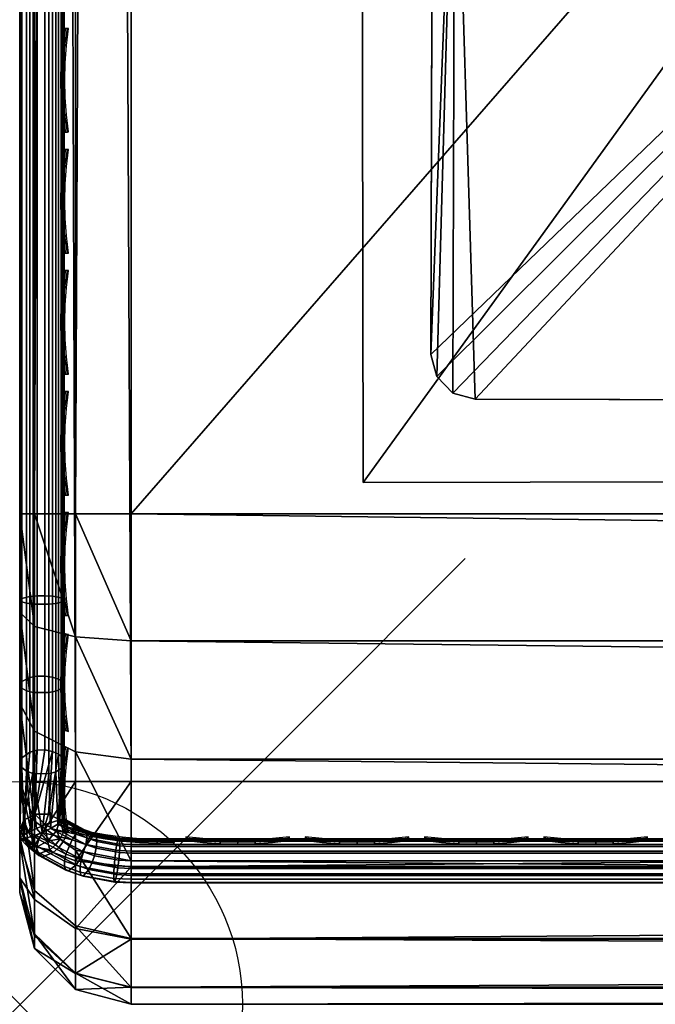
# Model space of a CAD drawing. Header units: inches. Extents: x 0 to 23, y -28 to 0.
# Tile 1 of 77: x 0 to 1.4, y -28 to -25.8. Entities that reach past the tile are written whole.
import ezdxf

# ---------------------------------------------------------------- set-up
doc = ezdxf.new("R2010")
doc.units = ezdxf.units.IN
doc.header["$LTSCALE"] = 0.03937
doc.header["$MEASUREMENT"] = 0
doc.header["$PDMODE"] = 35
doc.header["$PDSIZE"] = 1
for name, color, linetype in [('A-FURN-3-NODE', 7, 'Continuous'), ('A-FURN-3-ST', 151, 'Continuous'), ('A-FURN-3-ST-LG', 252, 'Continuous'), ('A-FURN-3-ST-LGHW', 32, 'Continuous'), ('A-FURN-3-ST-SEAM', 250, 'Continuous'), ('A-FURN-3-STITCH', 15, 'Continuous')]:
    doc.layers.add(name, color=color, linetype=linetype)

msp = doc.modelspace()

# ---------------------------------------------------------------- linework, layer by layer
at = {"layer": 'A-FURN-3-NODE'}
msp.add_point((0, -28.01), dxfattribs=at)

# ---------------------------------------------------------------- meshes
at = {"layer": 'A-FURN-3-ST'}
mesh = msp.add_polyface(dxfattribs=at)
corners = [(0.25, -0.4912, 5), (22.75, -27.51, 5), (0.25, -27.51, 5), (0.125, -0.4912, 5.0335), (0.125, -27.51, 5.0335), (0.0335, -0.4912, 5.125), (0.0335, -27.51, 5.125), (0, -0.4912, 5.25), (0, -27.51, 5.25), (0.25, -27.7013, 5.0381), (0.125, -27.6885, 5.069), (0.0335, -27.6535, 5.1535), (0, -27.635, 5.2835), (0.25, -26.91, 18), (0.125, -26.91, 17.9665), (0.25, -27.1947, 17.9625), (0.125, -27.186, 17.9302), (0.25, -27.46, 17.8526), (0.125, -27.4433, 17.8236), (0.25, -27.6878, 17.6778), (0.125, -27.6641, 17.6541), (0.0335, -26.91, 17.875), (0.0335, -27.1624, 17.8418), (0.0335, -27.3975, 17.7444), (0.0335, -27.5994, 17.5894), (0, -26.91, 17.75), (0, -27.13, 17.721), (0, -27.335, 17.6361), (0, -27.511, 17.501), (0.0335, -27.7544, 17.3875), (0, -27.6461, 17.325), (0.0335, -1.1, 17.875), (0.125, -1.1, 17.9665), (0.25, -1.1, 18), (22.75, -27.6878, 17.6778), (22.75, -27.46, 17.8526), (22.75, -27.1947, 17.9625), (0, -27.7265, 5.375), (0, -27.76, 5.5), (0, -0.2412, 5.5002), (0, -0.25, 16.9007), (0, -27.76, 16.9), (0, -1.1, 17.75), (0, -27.731, 17.12)]
mesh.append_faces([[corners[k] for k in face] for face in [(0, 1, 2), (3, 2, 4), (5, 4, 6), (7, 6, 8), (9, 10, 2), (2, 10, 4), (4, 10, 11), (4, 11, 6), (6, 11, 8), (8, 11, 12), (13, 14, 15), (15, 14, 16), (15, 16, 17), (17, 16, 18), (17, 18, 19), (19, 18, 20), (14, 21, 16), (16, 21, 22), (16, 22, 23, 18), (18, 23, 24, 20), (21, 25, 22), (22, 25, 26), (22, 26, 23), (23, 26, 27), (23, 27, 24), (24, 27, 28), (24, 28, 29), (29, 28, 30), (31, 25, 21), (32, 21, 14), (33, 14, 13), (19, 34, 17), (17, 35, 15), (15, 36, 13), (2, 1, 9), (12, 37, 8), (8, 38, 39), (40, 38, 41), (42, 41, 25), (25, 41, 43), (25, 43, 30), (30, 28, 25), (25, 28, 27), (25, 27, 26)]])
mesh = msp.add_polyface(dxfattribs=at)
corners = [(0.25, -1.1, 18), (22.75, -1.1, 18), (0.25, -0.8154, 17.9626), (22.75, -0.8154, 17.9626), (0.25, -0.5502, 17.8528), (22.75, -0.5502, 17.8528), (0.25, -0.3225, 17.6781), (0.25, -0.2998, 5.0381), (22.75, -0.2998, 5.0381), (0.25, -0.4912, 5), (0.25, -27.51, 5), (0.125, -0.4912, 5.0335), (0.125, -27.51, 5.0335), (0.0335, -0.4912, 5.125), (0.0335, -27.51, 5.125), (0, -0.4912, 5.25), (0.125, -0.3126, 5.069), (0.0335, -0.3477, 5.1536), (0, -0.3662, 5.2835), (0, -1.1, 17.75), (0.0335, -1.1, 17.875), (0, -0.8801, 17.7211), (0.0335, -0.8478, 17.8418), (0, -0.6752, 17.6362), (0.0335, -0.6127, 17.7445), (0, -0.4992, 17.5013), (0.0335, -0.4108, 17.5897), (0, -0.3641, 17.3254), (0.125, -1.1, 17.9665), (0.125, -0.8241, 17.9302), (0.125, -0.567, 17.8238), (0.125, -0.3462, 17.6544), (0, -26.91, 17.75), (0.0335, -26.91, 17.875), (0.125, -26.91, 17.9665), (0, -27.51, 5.25), (0, -0.2412, 5.5002), (0, -0.2747, 5.3751), (0, -27.76, 5.5), (0, -0.25, 16.9007), (0, -27.76, 16.9), (0, -0.2791, 17.1205), (0.25, -26.91, 18)]
mesh.append_faces([[corners[k] for k in face] for face in [(0, 1, 2), (2, 3, 4), (4, 5, 6), (7, 8, 9), (9, 10, 11), (11, 12, 13), (13, 14, 15), (16, 7, 11), (11, 7, 9), (11, 13, 16), (16, 13, 17), (13, 15, 17), (17, 15, 18), (19, 20, 21), (21, 20, 22), (21, 22, 23), (23, 22, 24), (23, 24, 25), (25, 24, 26), (25, 26, 27), (20, 28, 22), (22, 28, 29), (22, 29, 30, 24), (24, 30, 31, 26), (28, 0, 29), (29, 0, 2), (29, 2, 30), (30, 2, 4), (30, 4, 31), (31, 4, 6), (19, 32, 20), (20, 33, 28), (28, 34, 0), (35, 36, 15), (15, 37, 18), (36, 38, 39), (39, 40, 19), (21, 23, 19), (19, 23, 25), (19, 25, 27), (27, 41, 19), (19, 41, 39), (42, 1, 0)]])
mesh = msp.add_polyface(dxfattribs=at)
corners = [(22.9665, -0.4912, 5.125), (23, -27.51, 5.25), (22.9665, -27.51, 5.125), (22.875, -0.4912, 5.0335), (22.875, -27.51, 5.0335), (22.75, -0.4912, 5), (22.75, -27.51, 5), (22.875, -27.6885, 5.069), (22.75, -27.7013, 5.0381), (22.9665, -27.6535, 5.1535), (23, -27.635, 5.2835), (23, -26.91, 17.75), (22.9665, -26.91, 17.875), (23, -27.13, 17.721), (22.9665, -27.1624, 17.8418), (23, -27.335, 17.6361), (22.9665, -27.3975, 17.7444), (23, -27.511, 17.501), (22.9665, -27.5994, 17.5894), (23, -27.6461, 17.325), (22.875, -26.91, 17.9665), (22.875, -27.186, 17.9302), (22.875, -27.4433, 17.8236), (22.875, -27.6641, 17.6541), (22.75, -26.91, 18), (22.75, -27.1947, 17.9625), (22.75, -27.46, 17.8526), (22.75, -27.6878, 17.6778), (22.875, -1.1, 17.9665), (22.9665, -1.1, 17.875), (23, -1.1, 17.75), (23, -0.2412, 5.5002), (23, -27.76, 5.5), (23, -27.7265, 5.375), (23, -0.25, 16.9007), (23, -27.76, 16.9), (23, -27.731, 17.12), (0.25, -27.46, 17.8526), (0.25, -27.1947, 17.9625), (0.25, -26.91, 18), (0.25, -27.7013, 5.0381), (22.75, -1.1, 18)]
mesh.append_faces([[corners[k] for k in face] for face in [(0, 1, 2), (3, 2, 4), (5, 4, 6), (7, 8, 4), (4, 8, 6), (4, 2, 7), (7, 2, 9), (2, 1, 9), (9, 1, 10), (11, 12, 13), (13, 12, 14), (13, 14, 15), (15, 14, 16), (15, 16, 17), (17, 16, 18), (17, 18, 19), (12, 20, 14), (14, 20, 21), (14, 21, 22, 16), (16, 22, 23, 18), (20, 24, 21), (21, 24, 25), (21, 25, 22), (22, 25, 26), (22, 26, 23), (23, 26, 27), (28, 24, 20), (29, 20, 12), (30, 12, 11), (1, 31, 32), (1, 32, 33), (32, 34, 35), (35, 30, 11), (13, 15, 11), (11, 15, 17), (11, 17, 19), (19, 36, 11), (11, 36, 35), (33, 10, 1), (37, 27, 26), (38, 26, 25), (39, 25, 24), (40, 6, 8), (24, 41, 39)]])
mesh = msp.add_polyface(dxfattribs=at)
corners = [(23, -0.4912, 5.25), (23, -27.51, 5.25), (22.9665, -0.4912, 5.125), (22.9665, -27.51, 5.125), (22.875, -0.4912, 5.0335), (22.875, -27.51, 5.0335), (22.75, -0.4912, 5), (22.875, -0.3126, 5.069), (22.9665, -0.3477, 5.1536), (23, -0.3662, 5.2835), (22.75, -1.1, 18), (22.875, -1.1, 17.9665), (22.75, -0.8154, 17.9626), (22.875, -0.8241, 17.9302), (22.75, -0.5502, 17.8528), (22.875, -0.567, 17.8238), (22.75, -0.3225, 17.6781), (22.875, -0.3462, 17.6544), (22.9665, -1.1, 17.875), (22.9665, -0.8478, 17.8418), (22.9665, -0.6127, 17.7445), (22.9665, -0.4108, 17.5897), (23, -1.1, 17.75), (23, -0.8801, 17.7211), (23, -0.6752, 17.6362), (23, -0.4992, 17.5013), (22.9665, -0.2559, 17.3879), (23, -0.3641, 17.3254), (22.75, -26.91, 18), (22.875, -26.91, 17.9665), (22.9665, -26.91, 17.875), (0.25, -0.8154, 17.9626), (0.25, -0.5502, 17.8528), (0.25, -0.3225, 17.6781), (0.25, -0.4912, 5), (22.75, -0.2998, 5.0381), (22.75, -27.51, 5), (23, -0.2412, 5.5002), (23, -0.2747, 5.3751), (23, -0.25, 16.9007), (23, -27.76, 5.5), (23, -27.76, 16.9), (23, -0.2791, 17.1205)]
mesh.append_faces([[corners[k] for k in face] for face in [(0, 1, 2), (2, 3, 4), (4, 5, 6), (6, 7, 4), (4, 7, 8), (4, 8, 2), (2, 8, 0), (0, 8, 9), (10, 11, 12), (12, 11, 13), (12, 13, 14), (14, 13, 15), (14, 15, 16), (16, 15, 17), (11, 18, 13), (13, 18, 19), (13, 19, 20, 15), (15, 20, 21, 17), (18, 22, 19), (19, 22, 23), (19, 23, 20), (20, 23, 24), (20, 24, 21), (21, 24, 25), (21, 25, 26), (26, 25, 27), (10, 28, 11), (11, 29, 18), (18, 30, 22), (31, 10, 12), (32, 12, 14), (33, 14, 16), (34, 35, 6), (6, 36, 34), (0, 37, 1), (9, 38, 0), (37, 39, 40), (41, 39, 22), (39, 42, 22), (22, 42, 27), (22, 27, 25), (25, 24, 22), (22, 24, 23)]])
mesh = msp.add_polyface(dxfattribs=at)
corners = [(0.25, -28.01, 5.5), (0.125, -27.9765, 5.5), (0.25, -27.9719, 5.3087), (0.125, -27.941, 5.3215), (0.25, -27.8636, 5.1464), (0.125, -27.8399, 5.1701), (0.25, -27.7013, 5.0381), (0.125, -27.6885, 5.069), (0, -27.635, 5.2835), (0.0335, -27.6535, 5.1535), (0.0335, -27.7752, 5.2348), (0, -27.7265, 5.375), (0.0335, -27.8565, 5.3565), (0, -27.76, 5.5), (0.0335, -27.885, 5.5), (0.25, -28.01, 16.9), (0.125, -27.9765, 16.9), (0.0335, -27.885, 16.9), (0, -27.76, 16.9), (0.25, -27.6878, 17.6778), (0.125, -27.6641, 17.6541), (0.25, -27.8626, 17.45), (0.125, -27.8336, 17.4333), (0.25, -27.9725, 17.1847), (0.125, -27.9402, 17.176), (0.0335, -27.8518, 17.1523), (0, -27.731, 17.12), (0.0335, -27.5994, 17.5894), (0.0335, -27.7544, 17.3875), (0, -27.6461, 17.325), (22.75, -28.01, 16.9), (22.75, -27.9725, 17.1847), (22.75, -27.8626, 17.45), (22.75, -27.7013, 5.0381), (22.75, -27.8636, 5.1464), (22.75, -27.9719, 5.3087), (0, -27.51, 5.25)]
mesh.append_faces([[corners[k] for k in face] for face in [(0, 1, 2), (2, 1, 3), (2, 3, 4), (4, 3, 5), (4, 5, 6), (6, 5, 7), (8, 9, 10), (8, 10, 11), (11, 10, 12), (11, 12, 13), (13, 12, 14), (14, 12, 3), (14, 3, 1), (5, 3, 12, 10), (5, 10, 9, 7), (0, 15, 1), (1, 15, 16), (1, 16, 14), (14, 16, 17), (14, 17, 13), (13, 17, 18), (19, 20, 21), (21, 20, 22), (21, 22, 23), (23, 22, 24), (23, 24, 15), (15, 24, 16), (16, 24, 25), (16, 25, 17), (17, 25, 26), (17, 26, 18), (20, 27, 28, 22), (22, 28, 25, 24), (28, 29, 25), (25, 29, 26), (15, 30, 23), (23, 31, 21), (21, 32, 19), (0, 30, 15), (6, 33, 4), (4, 34, 2), (2, 35, 0), (36, 11, 13)]])
mesh = msp.add_polyface(dxfattribs=at)
corners = [(23, -27.7265, 5.375), (23, -27.76, 5.5), (22.9665, -27.8565, 5.3565), (22.9665, -27.885, 5.5), (22.875, -27.9765, 5.5), (22.875, -27.941, 5.3215), (22.75, -28.01, 5.5), (22.75, -27.9719, 5.3087), (22.875, -27.8399, 5.1701), (22.75, -27.8636, 5.1464), (22.875, -27.6885, 5.069), (22.75, -27.7013, 5.0381), (22.9665, -27.6535, 5.1535), (22.9665, -27.7752, 5.2348), (23, -27.635, 5.2835), (23, -27.76, 16.9), (22.9665, -27.885, 16.9), (22.875, -27.9765, 16.9), (22.75, -28.01, 16.9), (23, -27.6461, 17.325), (22.9665, -27.5994, 17.5894), (22.9665, -27.7544, 17.3875), (23, -27.731, 17.12), (22.9665, -27.8518, 17.1523), (22.875, -27.9402, 17.176), (22.75, -27.9725, 17.1847), (22.875, -27.6641, 17.6541), (22.875, -27.8336, 17.4333), (22.75, -27.6878, 17.6778), (22.75, -27.8626, 17.45), (0.25, -27.9725, 17.1847), (0.25, -27.8626, 17.45), (0.25, -27.6878, 17.6778), (0.25, -28.01, 5.5), (0.25, -27.8636, 5.1464), (0.25, -27.9719, 5.3087)]
mesh.append_faces([[corners[k] for k in face] for face in [(0, 1, 2), (2, 1, 3), (2, 3, 4), (2, 4, 5), (5, 4, 6), (5, 6, 7), (5, 7, 8), (8, 7, 9), (8, 9, 10), (10, 9, 11), (10, 12, 13, 8), (8, 13, 2, 5), (12, 14, 13), (13, 14, 0), (13, 0, 2), (1, 15, 3), (3, 15, 16), (3, 16, 4), (4, 16, 17), (4, 17, 6), (6, 17, 18), (19, 20, 21), (19, 21, 22), (22, 21, 23), (22, 23, 15), (15, 23, 16), (16, 23, 24), (16, 24, 17), (17, 24, 25), (17, 25, 18), (20, 26, 27, 21), (21, 27, 24, 23), (26, 28, 27), (27, 28, 29), (27, 29, 24), (24, 29, 25), (30, 18, 25), (31, 25, 29), (32, 29, 28), (6, 18, 33), (34, 11, 9), (35, 9, 7), (33, 7, 6)]])
at = {"layer": 'A-FURN-3-ST-LG'}
mesh = msp.add_polyface(dxfattribs=at)
corners = [(2.8771, -24.672, 4.7963), (1.028, -24.6536, 4.7963), (2.8273, -24.6586, 4.7963), (0.978, -24.6669, 4.7963), (0.9413, -24.7036, 4.7963), (0.9278, -24.7538, 4.7963), (0.9228, -26.552, 4.7963), (0.936, -26.602, 4.7963), (0.9725, -26.6387, 4.7963), (1.0224, -26.6522, 4.7963), (2.8207, -26.6572, 4.7963), (2.871, -26.644, 4.7963), (2.9078, -26.6075, 4.7963), (2.9214, -26.5576, 4.7963), (2.9264, -24.7582, 4.7963), (2.9133, -24.7084, 4.7963), (0.9725, -26.6387, 0), (1.0224, -26.6522, 0), (0.936, -26.602, 0), (0.9228, -26.552, 0), (2.321, -26.6558, 0), (2.3713, -26.6426, 0), (2.4082, -26.6061, 0), (2.4218, -26.5562, 0), (1.0266, -25.1533, 0), (0.9766, -25.1666, 0), (0.9399, -25.2033, 0), (0.9264, -25.2535, 0), (2.3263, -25.1569, 0), (2.376, -25.1703, 0), (2.4122, -25.2067, 0), (2.4254, -25.2565, 0), (2.425, -25.389, 0)]
mesh.append_faces([[corners[k] for k in face] for face in [(17, 9, 16), (9, 8, 16), (19, 18, 6), (18, 7, 6), (9, 17, 10), (17, 20, 10), (10, 20, 11), (20, 21, 11), (11, 21, 12), (21, 22, 12), (12, 22, 13), (22, 23, 13), (1, 24, 3), (24, 25, 3), (3, 25, 4), (25, 26, 4), (5, 4, 27), (4, 26, 27), (27, 19, 5), (19, 6, 5), (28, 24, 2), (24, 1, 2), (28, 2, 29), (2, 0, 29), (29, 0, 30), (0, 15, 30), (30, 15, 31), (15, 14, 31), (31, 14, 23), (14, 13, 23)]])
mesh.append_faces([[corners[k] for k in face] for face in [(31, 32, 25)]], dxfattribs={"vtx0": -1, "vtx1": -1})
mesh.append_faces([[corners[k] for k in face] for face in [(32, 31, 23), (32, 23, 25)]], dxfattribs={"vtx0": -1, "vtx2": -1})
mesh.append_faces([[corners[k] for k in face] for face in [(2, 1, 0), (16, 8, 18), (24, 28, 25), (23, 22, 25)]], dxfattribs={"vtx1": -1})
mesh.append_faces([[corners[k] for k in face] for face in [(1, 3, 0), (3, 4, 0), (4, 5, 0), (5, 6, 0), (6, 7, 0), (7, 8, 0), (8, 9, 0), (9, 10, 0), (10, 11, 0), (11, 12, 0), (12, 13, 0), (13, 14, 0), (28, 29, 25), (29, 30, 25), (22, 21, 25), (21, 20, 25), (20, 17, 25), (17, 16, 25), (16, 18, 25), (18, 19, 25), (19, 27, 25)]], dxfattribs={"vtx1": -1, "vtx2": -1})
mesh.append_faces([[corners[k] for k in face] for face in [(14, 15, 0), (8, 7, 18), (30, 31, 25), (27, 26, 25)]], dxfattribs={"vtx2": -1})
at = {"layer": 'A-FURN-3-ST-LGHW'}
mesh = msp.add_polyface(dxfattribs=at)
corners = [(0.7672, -24.5906, 5), (3.1452, -23.5557, 5), (2.8013, -23.6378, 5), (3.4936, -23.6165, 5), (3.7894, -23.8103, 5), (3.9842, -24.1054, 5), (4.0462, -24.4536, 5), (3.9653, -24.7979, 5), (3.0195, -26.8352, 5), (0.771, -26.8391, 5), (2.8013, -23.6378, 4.7502), (3.1452, -23.5557, 4.7502), (3.4936, -23.6165, 4.7502), (3.7894, -23.8103, 4.7502), (3.9842, -24.1054, 4.7502), (4.0462, -24.4536, 4.7502), (3.9653, -24.7979, 4.7502), (0.7672, -24.5906, 4.7502), (0.771, -26.8391, 4.7502), (3.0195, -26.8352, 4.7502)]
mesh.append_faces([[corners[k] for k in face] for face in [(1, 10, 2), (1, 11, 10), (3, 11, 1), (3, 12, 11), (4, 12, 3), (4, 13, 12), (5, 13, 4), (5, 14, 13), (6, 14, 5), (6, 15, 14), (16, 6, 7), (16, 15, 6), (19, 7, 8), (19, 16, 7), (0, 10, 17), (0, 2, 10)]])
mesh.append_faces([[corners[k] for k in face] for face in [(0, 1, 2), (11, 17, 10), (18, 8, 9), (17, 9, 0)]], dxfattribs={"vtx0": -1})
mesh.append_faces([[corners[k] for k in face] for face in [(0, 3, 1), (0, 4, 3), (0, 5, 4), (0, 6, 5), (0, 7, 6), (0, 8, 7), (11, 18, 17), (11, 19, 18), (11, 16, 19), (11, 15, 16), (11, 14, 15), (11, 13, 14)]], dxfattribs={"vtx0": -1, "vtx2": -1})
mesh.append_faces([[corners[k] for k in face] for face in [(0, 9, 8), (11, 12, 13), (18, 19, 8), (17, 18, 9)]], dxfattribs={"vtx2": -1})
at = {"layer": 'A-FURN-3-ST-SEAM'}
mesh = msp.add_polyface(dxfattribs=at)
corners = [(0.0567, -27.0937, 17.8324), (0.039, -27.0939, 17.8334), (0.039, -26.91, 17.8515), (0.0567, -26.91, 17.8505), (0.039, -19.7597, 17.8515), (0.0567, -19.7597, 17.8505), (0.039, -12.6094, 17.8515), (0.0567, -12.6094, 17.8505), (0.0003, -12.6094, 17.9045), (0.0019, -12.6094, 17.8868), (0.0019, -19.7597, 17.8868), (0.0003, -19.7597, 17.9045), (0.0019, -26.91, 17.8868), (0.0003, -26.91, 17.9045), (0.0019, -27.1007, 17.868), (0.0003, -27.1041, 17.8854), (0.0228, -27.0953, 17.8406), (0.0228, -26.91, 17.8588), (0.0228, -19.7597, 17.8588), (0.0228, -12.6094, 17.8588), (0.0812, -12.6094, 17.939), (0.0655, -12.6094, 17.9472), (0.0655, -19.7597, 17.9472), (0.0812, -19.7597, 17.939), (0.0655, -26.91, 17.9472), (0.0812, -26.91, 17.939), (0.0655, -27.1123, 17.9272), (0.0812, -27.1108, 17.9192), (0.0051, -12.6094, 17.9217), (0.0051, -19.7597, 17.9217), (0.0051, -26.91, 17.9217), (0.0051, -27.1074, 17.9022), (0.0304, -27.1121, 17.9259), (0.0304, -26.91, 17.9459), (0.0304, -19.7597, 17.9459), (0.0304, -12.6094, 17.9459), (0.0155, -27.1102, 17.9164), (0.0155, -26.91, 17.9362), (0.0155, -19.7597, 17.9362), (0.0155, -12.6094, 17.9362), (0.0734, -27.0948, 17.8381), (0.0734, -26.91, 17.8563), (0.0734, -19.7597, 17.8563), (0.0734, -12.6094, 17.8563), (0.0872, -27.097, 17.8491), (0.0872, -26.91, 17.8675), (0.0872, -19.7597, 17.8675), (0.0872, -12.6094, 17.8675)]
mesh.append_faces([[corners[k] for k in face] for face in [(0, 1, 2, 3), (3, 2, 4, 5), (5, 4, 6, 7), (8, 9, 10, 11), (11, 10, 12, 13), (13, 12, 14, 15), (1, 16, 17, 2), (2, 17, 18, 4), (4, 18, 19, 6), (20, 21, 22, 23), (23, 22, 24, 25), (25, 24, 26, 27), (28, 8, 11, 29), (29, 11, 13, 30), (30, 13, 15, 31), (32, 26, 24, 33), (33, 24, 22, 34), (34, 22, 21, 35), (36, 32, 33, 37), (37, 33, 34, 38), (38, 34, 35, 39), (31, 36, 37, 30), (30, 37, 38, 29), (29, 38, 39, 28), (16, 14, 12, 17), (17, 12, 10, 18), (18, 10, 9, 19), (40, 0, 3, 41), (41, 3, 5, 42), (42, 5, 7, 43), (44, 40, 41, 45), (45, 41, 42, 46), (46, 42, 43, 47)]])
mesh = msp.add_polyface(dxfattribs=at)
corners = [(22.9035, -27.1614, 17.8498), (22.9, -27.1658, 17.8666), (22.9, -27.0951, 17.8825), (22.9035, -26.91, 17.8826), (22.9, -26.91, 17.9), (22.9035, -23.3349, 17.8826), (22.9, -23.3349, 17.9), (22.9035, -19.7597, 17.8826), (22.9, -19.7597, 17.9), (22.9035, -16.1846, 17.8826), (22.9, -16.1846, 17.9), (22.9035, -12.6094, 17.8826), (22.9071, -16.1846, 17.9255), (22.9, -12.6094, 17.9), (22.9071, -19.7597, 17.9255), (22.9071, -26.91, 17.9255), (0.1, -26.91, 17.9), (0.0929, -26.91, 17.9255), (0.1, -27.0951, 17.8825), (0.0929, -27.1082, 17.906), (0.1, -27.1032, 17.881), (0.0929, -19.7597, 17.9255), (0.1, -19.7597, 17.9), (0.0929, -12.6094, 17.9255), (0.1, -12.6094, 17.9), (0.0812, -12.6094, 17.939), (0.0812, -19.7597, 17.939), (0.0812, -26.91, 17.939), (0.0812, -27.1108, 17.9192), (0.0872, -12.6094, 17.8675), (0.0965, -12.6094, 17.8826), (0.0965, -19.7597, 17.8826), (0.0872, -19.7597, 17.8675), (0.0965, -26.91, 17.8826), (0.0872, -26.91, 17.8675), (0.0965, -27.0999, 17.8639), (0.0872, -27.097, 17.8491)]
mesh.append_faces([[corners[k] for k in face] for face in [(0, 1, 2), (0, 2, 3), (3, 2, 4), (3, 4, 5), (5, 4, 6), (5, 6, 7), (7, 6, 8), (7, 8, 9), (9, 8, 10), (9, 10, 11), (12, 13, 10), (14, 10, 8), (15, 6, 4), (15, 4, 2), (16, 17, 18), (18, 17, 19), (18, 19, 20), (17, 16, 21), (21, 16, 22), (21, 22, 23), (23, 22, 24), (23, 25, 26, 21), (21, 26, 27, 17), (17, 27, 28, 19), (29, 30, 31, 32), (32, 31, 33, 34), (34, 33, 35, 36), (30, 24, 31), (31, 24, 22), (31, 22, 33), (33, 22, 16), (33, 16, 18), (33, 18, 35), (35, 18, 20)]])
mesh = msp.add_polyface(dxfattribs=at)
corners = [(0.0567, -27.4394, 17.6892), (0.039, -27.44, 17.69), (0.039, -27.2741, 17.7791), (0.0567, -27.2737, 17.7781), (0.039, -27.0939, 17.8334), (0.0567, -27.0937, 17.8324), (0.0003, -27.1041, 17.8854), (0.0019, -27.1007, 17.868), (0.0019, -27.2876, 17.8117), (0.0003, -27.2944, 17.8281), (0.0019, -27.4597, 17.7193), (0.0003, -27.4695, 17.734), (0.0228, -27.4441, 17.6961), (0.0228, -27.2769, 17.7858), (0.0228, -27.0953, 17.8406), (0.1, -27.2927, 17.8239), (0.0929, -27.3025, 17.8475), (0.1, -27.4463, 17.7439), (0.1, -27.1032, 17.881), (0.0929, -27.1082, 17.906), (0.1, -27.2772, 17.8301), (0.0812, -27.1108, 17.9192), (0.0812, -27.3076, 17.8599), (0.0812, -27.4887, 17.7627), (0.0929, -27.4812, 17.7515), (0.0655, -27.1123, 17.9272), (0.0655, -27.3107, 17.8674), (0.0655, -27.4933, 17.7694), (0.0051, -27.1074, 17.9022), (0.0051, -27.301, 17.8439), (0.0051, -27.4791, 17.7483), (0.0872, -27.097, 17.8491), (0.0965, -27.0999, 17.8639), (0.0965, -27.286, 17.8078), (0.0872, -27.2803, 17.7939), (0.0965, -27.4573, 17.7159), (0.0872, -27.4489, 17.7033), (0.0304, -27.3102, 17.8662), (0.0304, -27.1121, 17.9259), (0.0155, -27.4872, 17.7603), (0.0155, -27.3065, 17.8573), (0.0304, -27.4926, 17.7684), (0.0734, -27.4427, 17.694), (0.0734, -27.2759, 17.7835), (0.0155, -27.1102, 17.9164), (0.0734, -27.0948, 17.8381)]
mesh.append_faces([[corners[k] for k in face] for face in [(0, 1, 2, 3), (3, 2, 4, 5), (6, 7, 8, 9), (9, 8, 10, 11), (1, 12, 13, 2), (2, 13, 14, 4), (15, 16, 17), (18, 19, 20), (20, 19, 16), (20, 16, 15), (19, 21, 22, 16), (16, 22, 23, 24), (21, 25, 26, 22), (22, 26, 27, 23), (28, 6, 9, 29), (29, 9, 11, 30), (31, 32, 33, 34), (34, 33, 35, 36), (32, 18, 20), (32, 20, 33), (33, 20, 15), (33, 15, 17), (33, 17, 35), (37, 26, 25, 38), (29, 30, 39, 40), (40, 39, 41, 37), (13, 12, 10, 8), (34, 36, 42, 43), (43, 42, 0, 3), (40, 37, 38, 44), (29, 40, 44, 28), (13, 8, 7, 14), (43, 3, 5, 45), (34, 43, 45, 31)]])
mesh = msp.add_polyface(dxfattribs=at)
corners = [(0.09, -27.5959, 17.5859), (0.0965, -27.4573, 17.7159), (0.0999, -27.5938, 17.6261), (0.1, -27.467, 17.7303), (0.1, -27.594, 17.6295), (0.0872, -27.4489, 17.7033), (0.0647, -27.5833, 17.5733), (0.0734, -27.4427, 17.694), (0.0338, -27.5837, 17.5737), (0.0567, -27.4394, 17.6892), (0.039, -27.44, 17.69), (0.0003, -27.4695, 17.734), (0.0019, -27.4597, 17.7193), (0, -27.6176, 17.6076), (0.0091, -27.5968, 17.5868), (0.0228, -27.4441, 17.6961), (0.0051, -27.4791, 17.7483), (0.01, -27.6383, 17.6283), (0.0102, -27.6383, 17.6287), (0.0155, -27.4872, 17.7603), (0.0274, -27.6339, 17.6531), (0.0304, -27.4926, 17.7684), (0.0508, -27.6247, 17.6692), (0.0655, -27.4933, 17.7694), (0.0692, -27.6156, 17.6724), (0.0812, -27.4887, 17.7627), (0.0859, -27.6057, 17.666), (0.0929, -27.4812, 17.7515), (0.0966, -27.5979, 17.6505), (0.1, -27.5941, 17.6303), (0.1, -27.4463, 17.7439), (0.0929, -27.3025, 17.8475), (0.0655, -27.3107, 17.8674), (0.0304, -27.3102, 17.8662)]
mesh.append_faces([[corners[k] for k in face] for face in [(0, 1, 2), (2, 1, 3), (2, 3, 4), (1, 0, 5), (5, 0, 6), (5, 6, 7), (7, 6, 8), (7, 8, 9), (9, 8, 10), (11, 12, 13), (13, 12, 14), (14, 12, 15), (14, 15, 10), (8, 14, 10), (11, 13, 16), (16, 13, 17), (16, 17, 18), (16, 18, 19), (19, 18, 20), (19, 20, 21), (21, 20, 22), (21, 22, 23), (23, 22, 24), (23, 24, 25), (25, 24, 26), (25, 26, 27), (27, 26, 28), (27, 28, 3), (3, 28, 29), (3, 29, 4), (30, 31, 27), (30, 27, 3), (1, 30, 3), (21, 23, 32, 33)]])
mesh = msp.add_polyface(dxfattribs=at)
corners = [(0.0753, -27.6694, 17.5896), (0.0515, -27.6792, 17.6133), (0.0426, -27.6726, 17.6068), (0.0674, -27.6635, 17.5838), (0.0376, -27.6572, 17.58), (0.0176, -27.655, 17.6034), (0.0338, -27.669, 17.6218), (0.0291, -27.6603, 17.6366), (0.0431, -27.6759, 17.6286), (0.0386, -27.6673, 17.6436), (0.1036, -27.6731, 17.6981), (0.0508, -27.6247, 17.6692), (0.0427, -27.6401, 17.6652), (0.0334, -27.6332, 17.6583), (0.0274, -27.6339, 17.6531), (0.0289, -27.6479, 17.6494), (0.0102, -27.6383, 17.6287), (0.01, -27.6383, 17.6283), (0.0623, -27.6441, 17.5669), (0.0384, -27.6549, 17.6565), (0.0005, -27.637, 17.5772), (0.007, -27.6317, 17.5565), (0.02, -27.6241, 17.5436), (0.0376, -27.6154, 17.5403), (0.0571, -27.607, 17.5472), (0.0647, -27.5833, 17.5733), (0.0338, -27.5837, 17.5737), (0.0091, -27.5968, 17.5868), (0, -27.6176, 17.6076)]
mesh.append_faces([[corners[k] for k in face] for face in [(0, 1, 2, 3), (3, 2, 4), (4, 2, 5), (5, 2, 6), (5, 6, 7), (7, 6, 8, 9), (10, 11, 12), (12, 11, 13), (13, 11, 14), (13, 14, 15), (15, 14, 16), (15, 16, 7), (7, 16, 17), (7, 17, 5), (4, 18, 3), (1, 8, 6, 2), (19, 12, 13, 15), (9, 19, 15, 7), (17, 20, 5), (5, 20, 4), (4, 20, 21), (4, 21, 22), (4, 22, 18), (18, 22, 23), (18, 23, 24), (25, 24, 26), (26, 24, 23), (26, 23, 22), (26, 22, 27), (27, 22, 21), (27, 21, 20), (17, 28, 20), (20, 28, 27)]])
mesh = msp.add_polyface(dxfattribs=at)
corners = [(0.1015, -27.5949, 17.6272), (0.1069, -27.6024, 17.6121), (0.0999, -27.5938, 17.6261), (0.1005, -27.5976, 17.6074), (0.09, -27.5959, 17.5859), (0.1017, -27.6093, 17.5941), (0.0985, -27.6236, 17.5839), (0.108, -27.6141, 17.5988), (0.105, -27.6284, 17.5887), (0.098, -27.6437, 17.5832), (0.0912, -27.6386, 17.5782), (0.0823, -27.6207, 17.5691), (0.0623, -27.6441, 17.5669), (0.0802, -27.6526, 17.5783), (0.0674, -27.6635, 17.5838), (0.0875, -27.658, 17.5837), (0.0753, -27.6694, 17.5896), (0.1357, -27.6839, 17.6094), (0.1269, -27.6972, 17.6173), (0.1099, -27.7109, 17.6448), (0.0515, -27.6792, 17.6133), (0.0386, -27.6673, 17.6436), (0.0431, -27.6759, 17.6286), (0.1039, -27.7089, 17.6614), (0.1007, -27.701, 17.6771), (0.1, -27.594, 17.6295), (0.1, -27.5941, 17.6303), (0.0966, -27.5979, 17.6505), (0.0859, -27.6057, 17.666), (0.1352, -27.62, 17.6751), (0.1458, -27.6186, 17.6508), (0.1263, -27.6281, 17.6884), (0.0692, -27.6156, 17.6724), (0.1175, -27.6408, 17.697), (0.0508, -27.6247, 17.6692), (0.1036, -27.6731, 17.6981), (0.0427, -27.6401, 17.6652), (0.0384, -27.6549, 17.6565), (0.1005, -27.6887, 17.69), (0.0571, -27.607, 17.5472), (0.0647, -27.5833, 17.5733)]
mesh.append_faces([[corners[k] for k in face] for face in [(0, 1, 2), (2, 1, 3), (2, 3, 4), (4, 3, 5), (4, 5, 6), (6, 5, 7, 8), (8, 9, 10, 6), (6, 10, 11), (11, 10, 12), (12, 10, 13), (12, 13, 14), (14, 13, 15, 16), (16, 15, 17, 18), (18, 19, 20, 16), (21, 22, 23, 24), (2, 25, 0), (0, 25, 26), (0, 26, 27), (28, 29, 27), (27, 30, 0), (29, 28, 31), (31, 28, 32), (31, 32, 33), (33, 32, 34), (33, 34, 35), (35, 36, 37, 38), (38, 37, 21, 24), (11, 4, 6), (19, 23, 22, 20), (9, 15, 13, 10), (1, 7, 5, 3), (4, 11, 39), (39, 11, 12), (4, 39, 40)]])
mesh = msp.add_polyface(dxfattribs=at)
corners = [(0.1697, -27.6272, 17.6593), (0.1726, -27.6335, 17.643), (0.1458, -27.6186, 17.6508), (0.1496, -27.6252, 17.6348), (0.1015, -27.5949, 17.6272), (0.1069, -27.6024, 17.6121), (0.105, -27.6284, 17.5887), (0.108, -27.6141, 17.5988), (0.1504, -27.6367, 17.6213), (0.1482, -27.6515, 17.6117), (0.1732, -27.6449, 17.6294), (0.1715, -27.6599, 17.62), (0.1677, -27.6768, 17.6161), (0.1432, -27.668, 17.6073), (0.098, -27.6437, 17.5832), (0.1269, -27.6972, 17.6173), (0.1357, -27.6839, 17.6094), (0.1621, -27.6933, 17.6188), (0.1554, -27.7074, 17.6274), (0.2182, -27.7191, 17.639), (0.2136, -27.7358, 17.6695), (0.1426, -27.7224, 17.6562), (0.1099, -27.7109, 17.6448), (0.1007, -27.701, 17.6771), (0.1039, -27.7089, 17.6614), (0.138, -27.7209, 17.6733), (0.1356, -27.7133, 17.6893), (0.212, -27.7348, 17.6872), (0.2111, -27.7276, 17.7035), (0.1352, -27.62, 17.6751), (0.1616, -27.6295, 17.6845), (0.2233, -27.6371, 17.6691), (0.0966, -27.5979, 17.6505), (0.0875, -27.658, 17.5837), (0.218, -27.65, 17.7102), (0.2204, -27.6404, 17.6953), (0.155, -27.6382, 17.6985), (0.1263, -27.6281, 17.6884), (0.2157, -27.6644, 17.7204), (0.1483, -27.6518, 17.7078), (0.1175, -27.6408, 17.697), (0.2119, -27.6992, 17.7239), (0.1378, -27.6852, 17.71), (0.1036, -27.6731, 17.6981), (0.2111, -27.7153, 17.7164), (0.1355, -27.701, 17.7022), (0.1005, -27.6887, 17.69)]
mesh.append_faces([[corners[k] for k in face] for face in [(0, 1, 2), (2, 1, 3), (2, 3, 4), (4, 3, 5), (6, 7, 8, 9), (9, 8, 10, 11), (11, 12, 13, 9), (9, 13, 14, 6), (15, 16, 17, 18), (19, 20, 21, 18), (18, 21, 22, 15), (23, 24, 25, 26), (26, 25, 27, 28), (2, 29, 0), (0, 29, 30), (0, 30, 31), (32, 29, 2), (20, 27, 25, 21), (21, 25, 24, 22), (12, 17, 16, 13), (13, 16, 33, 14), (1, 10, 8, 3), (3, 8, 7, 5), (34, 35, 30, 36), (36, 30, 29, 37), (38, 34, 36, 39), (39, 36, 37, 40), (41, 38, 39, 42), (42, 39, 40, 43), (44, 41, 42, 45), (45, 42, 43, 46), (28, 44, 45, 26), (26, 45, 46, 23)]])
mesh = msp.add_polyface(dxfattribs=at)
corners = [(0.25, -27.6385, 17.6706), (2.125, -27.6444, 17.6539), (0.25, -27.6444, 17.6539), (0.2233, -27.6371, 17.6691), (0.2243, -27.643, 17.6525), (0.1697, -27.6272, 17.6593), (0.1726, -27.6335, 17.643), (0.1715, -27.6599, 17.62), (0.1732, -27.6449, 17.6294), (0.2245, -27.6544, 17.6388), (0.224, -27.6696, 17.6296), (0.25, -27.6558, 17.6402), (0.25, -27.671, 17.631), (2.125, -27.6558, 17.6402), (2.125, -27.671, 17.631), (2.125, -27.6884, 17.6276), (0.25, -27.6884, 17.6276), (0.2226, -27.6869, 17.6261), (0.1677, -27.6768, 17.6161), (0.1554, -27.7074, 17.6274), (0.1621, -27.6933, 17.6188), (0.2206, -27.7042, 17.6296), (0.2182, -27.7191, 17.639), (0.25, -27.7057, 17.6311), (0.25, -27.7207, 17.6406), (2.125, -27.7057, 17.6311), (2.125, -27.7207, 17.6406), (0.25, -27.7376, 17.6713), (0.2136, -27.7358, 17.6695), (0.2111, -27.7276, 17.7035), (0.212, -27.7348, 17.6872), (0.25, -27.7367, 17.689), (0.25, -27.7295, 17.7053), (0.2204, -27.6404, 17.6953), (0.25, -27.642, 17.6969), (2.125, -27.6385, 17.6706), (0.1616, -27.6295, 17.6845), (2.125, -27.6517, 17.7118), (2.125, -27.642, 17.6969), (0.25, -27.6517, 17.7118), (0.218, -27.65, 17.7102), (2.125, -27.6661, 17.7221), (0.25, -27.6661, 17.7221), (0.2157, -27.6644, 17.7204), (0.25, -27.701, 17.7257), (0.2119, -27.6992, 17.7239), (0.25, -27.7171, 17.7182), (0.2111, -27.7153, 17.7164)]
mesh.append_faces([[corners[k] for k in face] for face in [(0, 1, 2), (0, 2, 3), (3, 2, 4), (3, 4, 5), (5, 4, 6), (7, 8, 9, 10), (10, 9, 11, 12), (12, 11, 13, 14), (14, 15, 16, 12), (12, 16, 17, 10), (10, 17, 18, 7), (19, 20, 21, 22), (22, 21, 23, 24), (24, 23, 25, 26), (24, 27, 28, 22), (29, 30, 31, 32), (3, 33, 0), (0, 33, 34), (0, 34, 35), (3, 36, 33), (27, 31, 30, 28), (15, 25, 23, 16), (16, 23, 21, 17), (17, 21, 20, 18), (1, 13, 11, 2), (2, 11, 9, 4), (4, 9, 8, 6), (37, 38, 34, 39), (39, 34, 33, 40), (41, 37, 39, 42), (42, 39, 40, 43), (44, 42, 43, 45), (46, 44, 45, 47), (32, 46, 47, 29)]])
mesh = msp.add_polyface(dxfattribs=at)
corners = [(4, -27.6385, 17.6706), (5.875, -27.6444, 17.6539), (4, -27.6444, 17.6539), (2.125, -27.6385, 17.6706), (2.125, -27.6444, 17.6539), (0.25, -27.6385, 17.6706), (2.125, -27.671, 17.631), (2.125, -27.6558, 17.6402), (4, -27.6558, 17.6402), (4, -27.671, 17.631), (5.875, -27.6558, 17.6402), (5.875, -27.671, 17.631), (5.875, -27.6884, 17.6276), (4, -27.6884, 17.6276), (2.125, -27.6884, 17.6276), (2.125, -27.7207, 17.6406), (2.125, -27.7057, 17.6311), (4, -27.7057, 17.6311), (4, -27.7207, 17.6406), (5.875, -27.7057, 17.6311), (5.875, -27.7207, 17.6406), (4, -27.7376, 17.6713), (2.125, -27.7376, 17.6713), (0.25, -27.7376, 17.6713), (0.25, -27.7207, 17.6406), (0.25, -27.7295, 17.7053), (0.25, -27.7367, 17.689), (2.125, -27.7367, 17.689), (2.125, -27.7295, 17.7053), (4, -27.7367, 17.689), (4, -27.7295, 17.7053), (0.25, -27.642, 17.6969), (2.125, -27.642, 17.6969), (4, -27.642, 17.6969), (5.875, -27.6385, 17.6706), (5.875, -27.6517, 17.7118), (5.875, -27.642, 17.6969), (4, -27.6517, 17.7118), (2.125, -27.6517, 17.7118), (5.875, -27.6661, 17.7221), (4, -27.6661, 17.7221), (2.125, -27.6661, 17.7221), (4, -27.701, 17.7257), (2.125, -27.701, 17.7257), (0.25, -27.6661, 17.7221), (0.25, -27.701, 17.7257), (4, -27.7171, 17.7182), (2.125, -27.7171, 17.7182), (0.25, -27.7171, 17.7182)]
mesh.append_faces([[corners[k] for k in face] for face in [(0, 1, 2), (0, 2, 3), (3, 2, 4), (3, 4, 5), (15, 22, 23, 24), (25, 26, 27, 28), (3, 31, 32), (3, 32, 0), (0, 32, 33), (0, 33, 34), (22, 27, 26, 23), (43, 41, 44, 45), (47, 43, 45, 48), (28, 47, 48, 25)]])
mesh.append_faces([[corners[k] for k in face] for face in [(9, 13, 14, 6), (18, 21, 22, 15), (21, 29, 27, 22), (13, 17, 16, 14), (2, 8, 7, 4), (37, 33, 32, 38), (40, 37, 38, 41), (42, 40, 41, 43), (46, 42, 43, 47), (30, 46, 47, 28)]], dxfattribs={"vtx0": -1})
mesh.append_faces([[corners[k] for k in face] for face in [(9, 8, 10, 11), (11, 12, 13, 9), (18, 17, 19, 20), (12, 19, 17, 13), (1, 10, 8, 2), (35, 36, 33, 37), (39, 35, 37, 40)]], dxfattribs={"vtx0": -1, "vtx2": -1})
mesh.append_faces([[corners[k] for k in face] for face in [(6, 7, 8, 9), (15, 16, 17, 18), (28, 27, 29, 30)]], dxfattribs={"vtx2": -1})
at = {"layer": 'A-FURN-3-STITCH'}
mesh = msp.add_polymesh((7, 4), dxfattribs=at)
for k, corner in enumerate([(0.1007, -26.0533, 17.9499), (0.1028, -26.0533, 17.9514), (0.1071, -26.0533, 17.9543), (0.1093, -26.0532, 17.9558), (0.0964, -26.0149, 17.9556), (0.096, -26.0148, 17.9608), (0.1003, -26.0147, 17.9637), (0.105, -26.0148, 17.9615), (0.0938, -25.976, 17.9588), (0.0934, -25.9759, 17.964), (0.0977, -25.9759, 17.9669), (0.1024, -25.9759, 17.9646), (0.0929, -25.9369, 17.9594), (0.0926, -25.9368, 17.9646), (0.0969, -25.9368, 17.9675), (0.1016, -25.9368, 17.9652), (0.0938, -25.8979, 17.9575), (0.0934, -25.8978, 17.9627), (0.0977, -25.8977, 17.9656), (0.1024, -25.8978, 17.9633), (0.0964, -25.8591, 17.953), (0.096, -25.859, 17.9582), (0.1003, -25.859, 17.9611), (0.105, -25.859, 17.9589), (0.1007, -25.8209, 17.9461), (0.1028, -25.8208, 17.9476), (0.1071, -25.8208, 17.9505), (0.1093, -25.8208, 17.9519)]):
    mesh.set_mesh_vertex(divmod(k, 4), corner)
mesh = msp.add_polymesh((7, 4), dxfattribs=at)
for k, corner in enumerate([(0.1007, -26.3249, 17.9499), (0.1028, -26.3248, 17.9514), (0.1071, -26.3248, 17.9543), (0.1093, -26.3248, 17.9558), (0.0964, -26.2864, 17.9556), (0.096, -26.2863, 17.9608), (0.1003, -26.2863, 17.9637), (0.105, -26.2863, 17.9615), (0.0938, -26.2475, 17.9588), (0.0934, -26.2474, 17.964), (0.0977, -26.2474, 17.9669), (0.1024, -26.2474, 17.9646), (0.0929, -26.2084, 17.9594), (0.0926, -26.2083, 17.9646), (0.0969, -26.2083, 17.9675), (0.1016, -26.2083, 17.9652), (0.0938, -26.1694, 17.9575), (0.0934, -26.1693, 17.9627), (0.0977, -26.1693, 17.9656), (0.1024, -26.1693, 17.9633), (0.0964, -26.1306, 17.953), (0.096, -26.1305, 17.9582), (0.1003, -26.1305, 17.9611), (0.105, -26.1305, 17.9589), (0.1007, -26.0924, 17.9461), (0.1028, -26.0924, 17.9476), (0.1071, -26.0923, 17.9505), (0.1093, -26.0923, 17.9519)]):
    mesh.set_mesh_vertex(divmod(k, 4), corner)
mesh = msp.add_polymesh((7, 4), dxfattribs=at)
for k, corner in enumerate([(0.1007, -26.5964, 17.9499), (0.1028, -26.5964, 17.9514), (0.1071, -26.5963, 17.9543), (0.1093, -26.5963, 17.9558), (0.0964, -26.5579, 17.9556), (0.096, -26.5579, 17.9608), (0.1003, -26.5578, 17.9637), (0.105, -26.5578, 17.9615), (0.0938, -26.5191, 17.9588), (0.0934, -26.519, 17.964), (0.0977, -26.5189, 17.9669), (0.1024, -26.519, 17.9646), (0.0929, -26.48, 17.9594), (0.0926, -26.4799, 17.9646), (0.0969, -26.4798, 17.9675), (0.1016, -26.4799, 17.9652), (0.0938, -26.4409, 17.9575), (0.0934, -26.4408, 17.9627), (0.0977, -26.4408, 17.9656), (0.1024, -26.4408, 17.9633), (0.0964, -26.4022, 17.953), (0.096, -26.4021, 17.9582), (0.1003, -26.402, 17.9611), (0.105, -26.4021, 17.9589), (0.1007, -26.3639, 17.9461), (0.1028, -26.3639, 17.9476), (0.1071, -26.3638, 17.9505), (0.1093, -26.3638, 17.9519)]):
    mesh.set_mesh_vertex(divmod(k, 4), corner)
mesh = msp.add_polymesh((7, 4), dxfattribs=at)
for k, corner in enumerate([(0.1007, -26.8679, 17.9499), (0.1028, -26.8679, 17.9514), (0.1071, -26.8678, 17.9543), (0.1093, -26.8678, 17.9558), (0.0964, -26.8295, 17.9556), (0.096, -26.8294, 17.9608), (0.1003, -26.8293, 17.9637), (0.105, -26.8294, 17.9615), (0.0938, -26.7906, 17.9588), (0.0934, -26.7905, 17.964), (0.0977, -26.7904, 17.9669), (0.1024, -26.7905, 17.9646), (0.0929, -26.7515, 17.9594), (0.0926, -26.7514, 17.9646), (0.0969, -26.7514, 17.9675), (0.1016, -26.7514, 17.9652), (0.0938, -26.7124, 17.9575), (0.0934, -26.7124, 17.9627), (0.0977, -26.7123, 17.9656), (0.1024, -26.7124, 17.9633), (0.0964, -26.6737, 17.953), (0.096, -26.6736, 17.9582), (0.1003, -26.6736, 17.9611), (0.105, -26.6736, 17.9589), (0.1007, -26.6354, 17.9461), (0.1028, -26.6354, 17.9476), (0.1071, -26.6354, 17.9505), (0.1093, -26.6353, 17.9519)]):
    mesh.set_mesh_vertex(divmod(k, 4), corner)
mesh = msp.add_polymesh((7, 4), dxfattribs=at)
for k, corner in enumerate([(0.1007, -27.1377, 17.9265), (0.1028, -27.1378, 17.9279), (0.1071, -27.1381, 17.9308), (0.1093, -27.1383, 17.9323), (0.0964, -27.1002, 17.9368), (0.096, -27.1007, 17.9419), (0.1003, -27.101, 17.9448), (0.105, -27.1008, 17.9426), (0.0938, -27.0619, 17.9446), (0.0934, -27.0625, 17.9498), (0.0977, -27.0628, 17.9527), (0.1024, -27.0626, 17.9504), (0.0929, -27.0232, 17.9499), (0.0926, -27.0238, 17.9551), (0.0969, -27.0241, 17.958), (0.1016, -27.0238, 17.9557), (0.0938, -26.9842, 17.9528), (0.0934, -26.9848, 17.9579), (0.0977, -26.9851, 17.9608), (0.1024, -26.9848, 17.9586), (0.0964, -26.9452, 17.953), (0.096, -26.9458, 17.9582), (0.1003, -26.9461, 17.9611), (0.105, -26.9458, 17.9588), (0.1007, -26.9064, 17.9508), (0.1028, -26.9066, 17.9523), (0.1071, -26.9069, 17.9552), (0.1093, -26.907, 17.9566)]):
    mesh.set_mesh_vertex(divmod(k, 4), corner)
mesh = msp.add_polymesh((7, 4), dxfattribs=at)
for k, corner in enumerate([(0.1007, -27.3956, 17.8326), (0.1028, -27.3961, 17.8339), (0.1071, -27.3971, 17.8366), (0.1093, -27.3977, 17.838), (0.0964, -27.362, 17.8522), (0.096, -27.3639, 17.8571), (0.1003, -27.3649, 17.8598), (0.105, -27.3641, 17.8577), (0.0938, -27.3271, 17.8697), (0.0934, -27.329, 17.8745), (0.0977, -27.33, 17.8772), (0.1024, -27.3292, 17.8751), (0.0929, -27.2911, 17.8849), (0.0926, -27.293, 17.8897), (0.0969, -27.294, 17.8924), (0.1016, -27.2932, 17.8903), (0.0938, -27.2542, 17.8977), (0.0934, -27.256, 17.9025), (0.0977, -27.2571, 17.9052), (0.1024, -27.2563, 17.9031), (0.0964, -27.2166, 17.908), (0.096, -27.2184, 17.9129), (0.1003, -27.2195, 17.9156), (0.105, -27.2187, 17.9135), (0.1007, -27.1785, 17.9159), (0.1028, -27.179, 17.9173), (0.1071, -27.1801, 17.92), (0.1093, -27.1806, 17.9213)]):
    mesh.set_mesh_vertex(divmod(k, 4), corner)
mesh = msp.add_polymesh((7, 4), dxfattribs=at)
for k, corner in enumerate([(0.1007, -27.6204, 17.6751), (0.1028, -27.6212, 17.6763), (0.1071, -27.6229, 17.6786), (0.1093, -27.6238, 17.6798), (0.0964, -27.5931, 17.7028), (0.096, -27.5961, 17.707), (0.1003, -27.5978, 17.7093), (0.105, -27.5965, 17.7075), (0.0938, -27.5639, 17.7287), (0.0934, -27.5669, 17.7329), (0.0977, -27.5687, 17.7352), (0.1024, -27.5673, 17.7334), (0.0929, -27.533, 17.7527), (0.0926, -27.5361, 17.7569), (0.0969, -27.5378, 17.7592), (0.1016, -27.5365, 17.7574), (0.0938, -27.5007, 17.7746), (0.0934, -27.5037, 17.7788), (0.0977, -27.5054, 17.7812), (0.1024, -27.5041, 17.7793), (0.0964, -27.467, 17.7943), (0.096, -27.4701, 17.7985), (0.1003, -27.4718, 17.8009), (0.105, -27.4704, 17.7991), (0.1007, -27.4323, 17.8118), (0.1028, -27.4332, 17.813), (0.1071, -27.4349, 17.8154), (0.1093, -27.4357, 17.8165)]):
    mesh.set_mesh_vertex(divmod(k, 4), corner)
mesh = msp.add_polymesh((7, 4), dxfattribs=at)
for k, corner in enumerate([(0.3475, -27.6471, 17.7213), (0.3476, -27.6451, 17.7229), (0.3479, -27.641, 17.7262), (0.348, -27.639, 17.7278), (0.3086, -27.6478, 17.7249), (0.3082, -27.6486, 17.7301), (0.3084, -27.6445, 17.7333), (0.3091, -27.6397, 17.7314), (0.2695, -27.6466, 17.7262), (0.2691, -27.6473, 17.7313), (0.2694, -27.6433, 17.7346), (0.27, -27.6385, 17.7327), (0.2306, -27.6434, 17.725), (0.2302, -27.6442, 17.7301), (0.2304, -27.6401, 17.7334), (0.231, -27.6353, 17.7315), (0.192, -27.6383, 17.7215), (0.1916, -27.6391, 17.7266), (0.1918, -27.6351, 17.7299), (0.1924, -27.6302, 17.728), (0.1539, -27.6314, 17.7156), (0.1535, -27.6322, 17.7207), (0.1538, -27.6281, 17.724), (0.1544, -27.6233, 17.7221), (0.1167, -27.6227, 17.7073), (0.1168, -27.6207, 17.709), (0.1171, -27.6166, 17.7123), (0.1172, -27.6145, 17.7139)]):
    mesh.set_mesh_vertex(divmod(k, 4), corner)
mesh = msp.add_polymesh((7, 4), dxfattribs=at)
for k, corner in enumerate([(0.6053, -27.6428, 17.7154), (0.6053, -27.6406, 17.7168), (0.6054, -27.6363, 17.7197), (0.6054, -27.6341, 17.7212), (0.567, -27.647, 17.722), (0.5671, -27.6474, 17.7272), (0.5671, -27.6431, 17.7302), (0.5671, -27.6384, 17.7279), (0.5282, -27.6496, 17.7262), (0.5283, -27.65, 17.7314), (0.5283, -27.6457, 17.7343), (0.5283, -27.641, 17.7321), (0.4892, -27.6505, 17.7279), (0.4892, -27.6508, 17.733), (0.4893, -27.6465, 17.736), (0.4892, -27.6418, 17.7337), (0.4501, -27.6496, 17.727), (0.4502, -27.65, 17.7321), (0.4502, -27.6457, 17.7351), (0.4502, -27.641, 17.7328), (0.4112, -27.647, 17.7235), (0.4113, -27.6474, 17.7287), (0.4113, -27.6431, 17.7316), (0.4113, -27.6384, 17.7294), (0.3728, -27.6428, 17.7176), (0.3728, -27.6406, 17.7191), (0.3729, -27.6363, 17.722), (0.3729, -27.6341, 17.7234)]):
    mesh.set_mesh_vertex(divmod(k, 4), corner)
mesh = msp.add_polymesh((7, 4), dxfattribs=at)
for k, corner in enumerate([(0.8732, -27.6428, 17.7154), (0.8732, -27.6406, 17.7168), (0.8732, -27.6363, 17.7197), (0.8732, -27.6341, 17.7212), (0.8349, -27.647, 17.722), (0.8349, -27.6474, 17.7272), (0.835, -27.6431, 17.7302), (0.8349, -27.6384, 17.7279), (0.7961, -27.6496, 17.7262), (0.7962, -27.65, 17.7314), (0.7962, -27.6457, 17.7343), (0.7962, -27.641, 17.7321), (0.757, -27.6505, 17.7279), (0.7571, -27.6508, 17.733), (0.7571, -27.6465, 17.736), (0.7571, -27.6418, 17.7337), (0.718, -27.6496, 17.727), (0.718, -27.65, 17.7321), (0.718, -27.6457, 17.7351), (0.718, -27.641, 17.7328), (0.6791, -27.647, 17.7235), (0.6791, -27.6474, 17.7287), (0.6792, -27.6431, 17.7316), (0.6792, -27.6384, 17.7294), (0.6407, -27.6428, 17.7176), (0.6407, -27.6406, 17.7191), (0.6407, -27.6363, 17.722), (0.6407, -27.6341, 17.7234)]):
    mesh.set_mesh_vertex(divmod(k, 4), corner)
mesh = msp.add_polymesh((7, 4), dxfattribs=at)
for k, corner in enumerate([(1.141, -27.6428, 17.7154), (1.1411, -27.6406, 17.7168), (1.1411, -27.6363, 17.7197), (1.1411, -27.6341, 17.7212), (1.1028, -27.647, 17.722), (1.1028, -27.6474, 17.7272), (1.1028, -27.6431, 17.7302), (1.1028, -27.6384, 17.7279), (1.064, -27.6496, 17.7262), (1.064, -27.65, 17.7314), (1.064, -27.6457, 17.7343), (1.064, -27.641, 17.7321), (1.0249, -27.6505, 17.7279), (1.0249, -27.6508, 17.733), (1.025, -27.6465, 17.736), (1.025, -27.6418, 17.7337), (0.9858, -27.6496, 17.727), (0.9859, -27.65, 17.7321), (0.9859, -27.6457, 17.7351), (0.9859, -27.641, 17.7328), (0.947, -27.647, 17.7235), (0.947, -27.6474, 17.7287), (0.947, -27.6431, 17.7316), (0.947, -27.6384, 17.7294), (0.9085, -27.6428, 17.7176), (0.9086, -27.6406, 17.7191), (0.9086, -27.6363, 17.722), (0.9086, -27.6341, 17.7234)]):
    mesh.set_mesh_vertex(divmod(k, 4), corner)
mesh = msp.add_polymesh((7, 4), dxfattribs=at)
for k, corner in enumerate([(1.4089, -27.6428, 17.7154), (1.4089, -27.6406, 17.7168), (1.4089, -27.6363, 17.7197), (1.409, -27.6341, 17.7212), (1.3706, -27.647, 17.722), (1.3707, -27.6474, 17.7272), (1.3707, -27.6431, 17.7302), (1.3707, -27.6384, 17.7279), (1.3318, -27.6496, 17.7262), (1.3319, -27.65, 17.7314), (1.3319, -27.6457, 17.7343), (1.3319, -27.641, 17.7321), (1.2928, -27.6505, 17.7279), (1.2928, -27.6508, 17.733), (1.2928, -27.6465, 17.736), (1.2928, -27.6418, 17.7337), (1.2537, -27.6496, 17.727), (1.2537, -27.65, 17.7321), (1.2538, -27.6457, 17.7351), (1.2537, -27.641, 17.7328), (1.2148, -27.647, 17.7235), (1.2149, -27.6474, 17.7287), (1.2149, -27.6431, 17.7316), (1.2149, -27.6384, 17.7294), (1.1764, -27.6428, 17.7176), (1.1764, -27.6406, 17.7191), (1.1764, -27.6363, 17.722), (1.1765, -27.6341, 17.7234)]):
    mesh.set_mesh_vertex(divmod(k, 4), corner)

doc.saveas('drawing.dxf')
